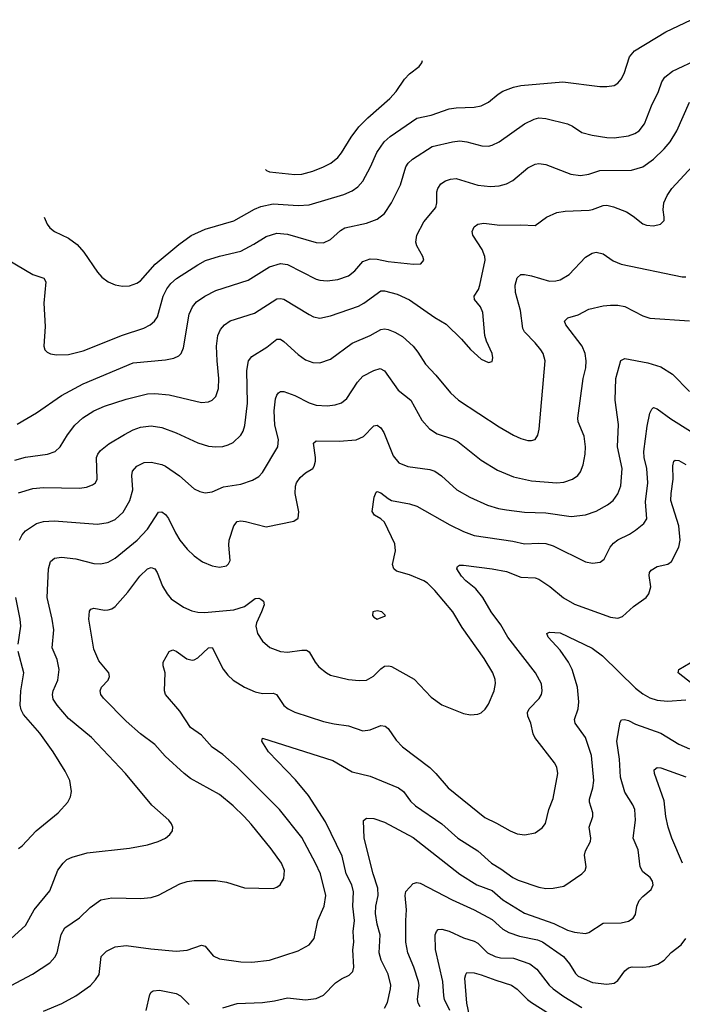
# Model space of a CAD drawing. Header units: inches. Extents: x 990586 to 1117858, y 769490 to 892071.
# Tile 61 of 248: x 1014017 to 1017710, y 872924 to 878410. Entities that reach past the tile are written whole.
import ezdxf

# ---------------------------------------------------------------- set-up
doc = ezdxf.new("R2010")
doc.units = ezdxf.units.IN
doc.header["$MEASUREMENT"] = 0
doc.layers.add('B0817', color=7, linetype='Continuous')

msp = doc.modelspace()

# ---------------------------------------------------------------- linework, layer by layer
at = {"layer": 'B0817', "color": 6}
for points, elevation in [([(1014153.9, 877310), (1014169.5, 877270), (1014185, 877250), (1014210.9, 877230), (1014290, 877192.2), (1014337.7, 877157.7), (1014374.4, 877114.4), (1014450, 877002.6), (1014474.9, 876974.9), (1014509.4, 876949.4), (1014550, 876932.7), (1014590, 876925.1), (1014630, 876927.3), (1014670, 876941.2), (1014690, 876955.5), (1014772.4, 877047.6), (1014903.3, 877156.7), (1014972.9, 877207.1), (1015050, 877243.1), (1015211.2, 877288.8), (1015325.5, 877354.5), (1015360.9, 877370), (1015430, 877383.4), (1015570, 877375.4), (1015630, 877378.3), (1015823.2, 877436.8), (1015870, 877456.3), (1015901.6, 877478.4), (1015930, 877511), (1015972.7, 877590), (1016008.1, 877670), (1016049.1, 877730), (1016081.6, 877758.4), (1016230, 877860.5), (1016310, 877877.9), (1016410, 877912.7), (1016450, 877918.6), (1016550, 877922.4), (1016590, 877929.2), (1016630, 877949.8), (1016684.4, 877995.6), (1016710, 878011.6), (1016770, 878033.7), (1016810, 878042.8), (1017043.8, 878063.8), (1017250, 878038.5), (1017290, 878037), (1017330, 878043.9), (1017350, 878055.8), (1017370, 878079.5), (1017385.7, 878110), (1017416.1, 878203.9), (1017443, 878237), (1017618.3, 878341.7), (1017759.3, 878410)], 4300), ([(1013950, 877073.5), (1014089.7, 876989.7), (1014152.2, 876970), (1014162.2, 876950), (1014151.7, 876830), (1014158.9, 876701.1), (1014150.8, 876590), (1014157.1, 876570), (1014170, 876557.7), (1014188.5, 876548.5), (1014222.5, 876542.5), (1014290, 876544.5), (1014370, 876564.3), (1014590, 876651.7), (1014708.9, 876691.1), (1014744.8, 876710), (1014769.3, 876730.7), (1014785.4, 876754.6), (1014817.5, 876870), (1014837, 876910), (1014859.2, 876940.8), (1014891.6, 876968.4), (1015010, 877044.8), (1015052.6, 877067.4), (1015130, 877093.2), (1015250, 877120.3), (1015321.4, 877158.6), (1015390, 877202.3), (1015450, 877219.8), (1015510, 877215.5), (1015670, 877167.6), (1015710, 877166.7), (1015750, 877185.4), (1015804.9, 877235.1), (1015830, 877250.7), (1015950, 877276.3), (1016010, 877298.3), (1016050.1, 877329.9), (1016090.1, 877389.9), (1016138.6, 877490), (1016170, 877590), (1016181.9, 877610), (1016206.8, 877633.2), (1016316.3, 877703.7), (1016430, 877729.8), (1016470, 877734.3), (1016509.1, 877729.1), (1016592.2, 877707.8), (1016630, 877706.2), (1016650, 877710.4), (1016690, 877730.1), (1016831.1, 877828.9), (1016884.2, 877855.8), (1016910, 877862.4), (1016950, 877858.9), (1017070, 877829.1), (1017097.6, 877817.6), (1017150, 877781.1), (1017206.9, 877766.9), (1017290, 877754.2), (1017330, 877752.6), (1017410, 877763.1), (1017444.9, 877775.1), (1017470, 877791.6), (1017500.3, 877830), (1017538.2, 877930), (1017577.6, 878010), (1017595.4, 878064.6), (1017612.1, 878090), (1017655.9, 878124.1), (1017806.5, 878193.5)], 4200), ([(1015386.5, 877575.1), (1015391.9, 877570), (1015410, 877562.2), (1015550, 877547.3), (1015590, 877548.8), (1015650, 877565.8), (1015710.4, 877590), (1015750.7, 877610), (1015790, 877642.2), (1015811.2, 877668.8), (1015863.9, 877756.1), (1015907.9, 877812.1), (1015957.5, 877862.5), (1016080.9, 877970), (1016115.7, 878010), (1016161.1, 878078.9), (1016190, 878108.3), (1016243.1, 878150), (1016258.5, 878170), (1016262.9, 878183.1)], 4400), ([(1014003.2, 876156.8), (1014110, 876218.8), (1014250, 876315.5), (1014370, 876380.5), (1014650, 876497.4), (1014830, 876515.4), (1014875.6, 876524.4), (1014903.4, 876536.6), (1014916.8, 876550), (1014930, 876581.6), (1014962, 876770), (1014980.2, 876810), (1015002.5, 876837.5), (1015048.8, 876870), (1015110, 876900.4), (1015290, 876959.1), (1015410, 877033.1), (1015470, 877051.2), (1015510, 877046.5), (1015670, 876965.1), (1015690, 876958.6), (1015730, 876954.9), (1015790, 876961.6), (1015850, 876982.9), (1015885.1, 877010), (1015930, 877062.6), (1015970, 877077.2), (1016010, 877076), (1016070, 877063.4), (1016211.9, 877048.1), (1016252.8, 877050), (1016269.9, 877070), (1016263.6, 877090), (1016229.9, 877150), (1016225.3, 877170), (1016230.4, 877210), (1016270, 877283.8), (1016335.8, 877364.2), (1016342.4, 877390), (1016342.5, 877450), (1016348.1, 877470), (1016365.2, 877494.8), (1016390, 877513), (1016418.2, 877521.8), (1016450, 877524.5), (1016570, 877488.4), (1016641.4, 877481.4), (1016690, 877484.7), (1016730, 877495.9), (1016766.3, 877513.7), (1016850, 877584.1), (1016890, 877605), (1016910, 877609.5), (1016950, 877603.4), (1017089.5, 877549.5), (1017142, 877542), (1017188.7, 877548.7), (1017250, 877570.4), (1017427.9, 877572.1), (1017490, 877590.7), (1017550, 877632.3), (1017609.7, 877690), (1017642.8, 877730), (1017679.9, 877790), (1017750, 877950.6)], 4100), ([(1013990, 875955.8), (1014050, 875971.5), (1014171.8, 875988.2), (1014215.6, 876004.4), (1014242.7, 876030), (1014282.7, 876097.3), (1014324.2, 876150), (1014369.3, 876190.7), (1014430, 876230), (1014490, 876256.6), (1014610, 876296.1), (1014730, 876324.8), (1014770, 876326.6), (1014850, 876319), (1015030, 876277.6), (1015070, 876281.1), (1015090, 876290.1), (1015110.2, 876310), (1015125.9, 876354.1), (1015127.6, 876410), (1015117.2, 876510), (1015114.4, 876590), (1015121.4, 876650), (1015135.9, 876684.1), (1015158.7, 876710), (1015190, 876731.8), (1015325.7, 876774.3), (1015450, 876854.1), (1015470, 876857.4), (1015490, 876853.5), (1015630, 876766.4), (1015654.6, 876754.6), (1015690, 876747.8), (1015750, 876759.3), (1015905.9, 876814.1), (1015934.8, 876830), (1016030, 876898.9), (1016050, 876899.8), (1016120.4, 876880.4), (1016190, 876849.6), (1016330, 876750.3), (1016393.8, 876713.8), (1016480.3, 876630), (1016530, 876573), (1016590, 876517.9), (1016630, 876500.5), (1016650, 876505.8), (1016654.8, 876525.2), (1016650.8, 876550), (1016618.3, 876618.3), (1016608.8, 876650), (1016598.1, 876778.1), (1016584.8, 876810), (1016551.9, 876850), (1016550.9, 876870), (1016573.6, 876906.4), (1016582.5, 876930), (1016612.3, 877070), (1016610, 877090), (1016594.8, 877130), (1016542.8, 877210), (1016538.3, 877230), (1016550, 877256.6), (1016570, 877270.4), (1016603.9, 877276.1), (1016694, 877266), (1016810, 877267.7), (1016890, 877263.2), (1016953.4, 877310), (1017010, 877335.4), (1017056.6, 877343.4), (1017190.7, 877349.3), (1017210, 877352.4), (1017270, 877375.2), (1017290, 877376.6), (1017327.6, 877367.6), (1017398.8, 877338.8), (1017436, 877316), (1017490, 877273.3), (1017510, 877264.5), (1017550, 877260.8), (1017588.6, 877270), (1017608.4, 877291.6), (1017609.9, 877310), (1017602.7, 877350), (1017607.4, 877390), (1017625.9, 877430), (1017652.3, 877470), (1017767, 877593)], 4000), ([(1014010, 875773.4), (1014090, 875797.9), (1014150, 875803.7), (1014350, 875799.2), (1014390, 875805.5), (1014422.5, 875817.5), (1014439.2, 875830), (1014449.7, 875850.3), (1014445.9, 875970), (1014452.7, 875990), (1014467.3, 876010), (1014513.4, 876046.6), (1014600.8, 876099.2), (1014650, 876125.2), (1014690, 876139.7), (1014750, 876146.4), (1014810, 876137.8), (1014890, 876108), (1015010, 876052.7), (1015070, 876034.1), (1015109.9, 876030.1), (1015150, 876032.6), (1015179.5, 876040.5), (1015206.1, 876053.9), (1015250, 876095.2), (1015262.4, 876117.6), (1015271.3, 876148.7), (1015286.2, 876273.8), (1015283.8, 876456.2), (1015291.5, 876508.5), (1015310, 876534.2), (1015393.9, 876586.1), (1015450, 876630.5), (1015470, 876630.5), (1015490, 876617.4), (1015570, 876544.7), (1015610, 876514.4), (1015650, 876499.4), (1015690, 876497.7), (1015750, 876517.6), (1015870, 876607.1), (1015970, 876649.6), (1016030, 876684.2), (1016050, 876687.1), (1016070, 876683.6), (1016108.6, 876668.6), (1016150, 876644.7), (1016209.5, 876590), (1016236.7, 876556.7), (1016279.2, 876490), (1016337.3, 876430), (1016418.8, 876330), (1016463.5, 876290), (1016690, 876141.3), (1016770, 876095.6), (1016810, 876076.3), (1016850, 876064.5), (1016870, 876064.4), (1016889.2, 876070.8), (1016905.4, 876094.6), (1016912.3, 876127.7), (1016945.5, 876510), (1016934.5, 876550), (1016922.4, 876570), (1016890.2, 876610), (1016831.5, 876670), (1016822.2, 876690), (1016807.6, 876790), (1016780.1, 876890), (1016779.3, 876930), (1016790, 876971.9), (1016810, 876989.4), (1016830, 876991.1), (1016870, 876983.7), (1016970, 876953.7), (1017005.4, 876954.6), (1017030, 876960.5), (1017079, 876990), (1017170, 877086.8), (1017207, 877110), (1017230, 877115.3), (1017270, 877104.8), (1017325.6, 877065.6), (1017370, 877047.7), (1017710, 876977.4), (1017730, 876977.5)], 3900), ([(1014015.5, 875510), (1014030, 875539.9), (1014050, 875562.2), (1014110, 875602.6), (1014150, 875614.2), (1014210, 875617.1), (1014450, 875598.4), (1014510, 875607.5), (1014550, 875625.5), (1014594.2, 875665.8), (1014631.8, 875730), (1014648.2, 875790), (1014642.5, 875870), (1014646.3, 875893.7), (1014670, 875922.2), (1014710, 875942.8), (1014750, 875944.6), (1014810, 875931.3), (1014830, 875922.5), (1014907.6, 875867.6), (1014990, 875795.3), (1015020.2, 875780.2), (1015050, 875773.1), (1015090, 875778.6), (1015153.8, 875806.2), (1015250, 875822.8), (1015315.3, 875844.7), (1015350, 875865), (1015370, 875887.2), (1015456.2, 876030), (1015460.3, 876070), (1015439, 876150), (1015435.1, 876230), (1015443.5, 876296.5), (1015450, 876317.2), (1015460.1, 876330), (1015470, 876337.4), (1015490, 876339.1), (1015550, 876315.4), (1015630, 876275.4), (1015670, 876262.7), (1015730, 876257.5), (1015776.1, 876263.9), (1015810, 876275.3), (1015841.3, 876298.7), (1015899.4, 876390), (1015930, 876424.3), (1015990, 876455.8), (1016026.1, 876466.1), (1016050, 876453.7), (1016126.3, 876346.3), (1016196.6, 876290), (1016257.7, 876177.7), (1016300.5, 876130), (1016343.3, 876103.3), (1016430, 876074), (1016459.2, 876059.2), (1016590, 875956.3), (1016680.8, 875900.8), (1016770, 875862.2), (1016870, 875840.2), (1017010, 875828.5), (1017050, 875833.2), (1017098.8, 875850), (1017127.7, 875870), (1017142.1, 875890), (1017157.4, 875930), (1017169.3, 875990), (1017171.3, 876030), (1017163.6, 876090), (1017129.7, 876170), (1017128.2, 876190), (1017158.4, 876410), (1017172.8, 876470), (1017174.8, 876510), (1017168, 876550), (1017152.3, 876590), (1017061.4, 876710), (1017053.4, 876730), (1017071.5, 876748.5), (1017130, 876765.7), (1017190, 876797.9), (1017270, 876816), (1017310, 876819.6), (1017350, 876819.4), (1017390, 876811.8), (1017490, 876759), (1017530, 876746.2), (1017750, 876732.2)], 3800), ([(1013969.4, 873290.6), (1014050, 873362.2), (1014098.2, 873450), (1014184.4, 873555.6), (1014229, 873671), (1014258.8, 873710), (1014280.7, 873730), (1014310, 873743.9), (1014392.8, 873767.2), (1014630, 873793.3), (1014730, 873812.2), (1014788.7, 873830), (1014828.9, 873850), (1014854.6, 873870), (1014869.2, 873890.8), (1014871.3, 873910), (1014863.9, 873930), (1014847.6, 873950), (1014754.1, 874034.1), (1014606.1, 874210), (1014416.6, 874410), (1014290, 874515.5), (1014225.6, 874590), (1014204.1, 874624.1), (1014199.3, 874650), (1014203.4, 874670), (1014229.5, 874730.5), (1014236.7, 874790), (1014225.6, 874845.6), (1014199, 874910), (1014207.9, 875010), (1014198.3, 875070), (1014169.8, 875190), (1014177.2, 875350), (1014188.6, 875391.4), (1014210.2, 875409.8), (1014250, 875414.6), (1014330, 875405.5), (1014430, 875379), (1014470, 875377.8), (1014510, 875387.1), (1014550, 875410), (1014672.3, 875510), (1014730, 875570.3), (1014790, 875665.3), (1014810, 875667), (1014830, 875652.9), (1014846, 875630), (1014884.9, 875550), (1014910, 875510.5), (1014950, 875460.4), (1014990, 875422.4), (1015036.8, 875390), (1015090, 875366.8), (1015130, 875359.6), (1015170, 875366.3), (1015181.7, 875378.3), (1015190, 875396.3), (1015182.8, 875482.8), (1015185, 875510), (1015211.2, 875590), (1015230, 875613.9), (1015250, 875618.1), (1015274.7, 875614.7), (1015390, 875583.8), (1015544.5, 875615.5), (1015568.3, 875631.7), (1015572.6, 875667.4), (1015551.9, 875770), (1015553.5, 875810), (1015559.9, 875830), (1015580.2, 875859.8), (1015610, 875884.9), (1015650.2, 875909.8), (1015658.1, 875921.9), (1015665.6, 875950), (1015665.7, 875970), (1015654.4, 876050), (1015670, 876063.4), (1015797.8, 876062.2), (1015891.7, 876068.3), (1015932.5, 876087.5), (1015990, 876146.9), (1016010, 876150.1), (1016030, 876135.9), (1016047.1, 876110), (1016099.1, 875979.1), (1016130, 875940.9), (1016179.5, 875919.5), (1016303, 875903), (1016330, 875894.7), (1016368.7, 875868.7), (1016453.9, 875790), (1016526.1, 875750), (1016624.3, 875704.3), (1016685.8, 875685.8), (1016730, 875678.1), (1016830, 875665.6), (1016950, 875661.6), (1017090, 875642), (1017170, 875650.3), (1017230, 875670.9), (1017293.9, 875706.1), (1017324, 875730), (1017350, 875767.5), (1017367, 875813), (1017374.1, 875910), (1017348.7, 876030), (1017354.2, 876154.2), (1017336.8, 876290), (1017339.3, 876410), (1017368.2, 876511.8), (1017390, 876521.6), (1017517.2, 876497.2), (1017590, 876476.5), (1017655.2, 876435.2), (1017750, 876338)], 3700), ([(1013970, 873029.3), (1014088.3, 873091.7), (1014185.2, 873154.8), (1014213.2, 873186.8), (1014225.3, 873210), (1014247.6, 873312.4), (1014268.3, 873350), (1014350, 873405.8), (1014410, 873463.9), (1014470, 873506.5), (1014530, 873517.1), (1014690, 873513.8), (1014750, 873518.8), (1014790, 873532.6), (1014910, 873594.3), (1014950, 873607.7), (1014990, 873613.1), (1015110, 873614.4), (1015170, 873604.3), (1015270, 873572.5), (1015430, 873569.7), (1015450, 873576.6), (1015468.6, 873590), (1015490, 873624.4), (1015493.7, 873670), (1015477.1, 873710), (1015419, 873790), (1015307.5, 873927.5), (1015267.7, 873970), (1015206.3, 874030), (1015130, 874092.1), (1014970, 874182.7), (1014933.4, 874210), (1014827, 874307), (1014770, 874370.6), (1014690, 874430.8), (1014610, 874502), (1014483.7, 874630), (1014468.9, 874650), (1014464.8, 874670), (1014473.8, 874690), (1014509.5, 874730), (1014516.7, 874750), (1014514.3, 874770), (1014458.3, 874838.3), (1014430, 874902.3), (1014402.8, 875070), (1014405.5, 875114.5), (1014413.9, 875126.1), (1014429.4, 875130.6), (1014490, 875120), (1014510, 875120.9), (1014530, 875126.7), (1014550, 875139.6), (1014620.5, 875219.5), (1014686.1, 875310), (1014730, 875350.3), (1014750, 875357), (1014770.7, 875350.7), (1014784, 875330), (1014813.2, 875253.2), (1014838.5, 875210), (1014862.2, 875182.2), (1014930, 875136.2), (1014975.9, 875115.9), (1015010, 875108.7), (1015047.6, 875107.6), (1015210, 875122.2), (1015270, 875141), (1015330, 875184.9), (1015350, 875187.1), (1015361.2, 875181.2), (1015376, 875170), (1015379, 875150), (1015365.6, 875110), (1015336.1, 875050), (1015332.9, 875030), (1015342.8, 874990), (1015370, 874947.2), (1015411.3, 874911.3), (1015470.1, 874890.1), (1015510, 874886.4), (1015590, 874897.9), (1015616.1, 874896.1), (1015630, 874887.1), (1015663.4, 874830), (1015684.4, 874804.4), (1015726.5, 874770), (1015750, 874758), (1015850, 874733.2), (1015910, 874727.1), (1015950, 874729.1), (1015988.6, 874751.4), (1016030, 874793.8), (1016050, 874807.3), (1016073.6, 874810), (1016090, 874805.5), (1016215.9, 874735.9), (1016310, 874635.6), (1016370, 874591.7), (1016490, 874544.3), (1016530, 874536.9), (1016570, 874540.4), (1016590, 874548.4), (1016612.3, 874567.7), (1016630, 874595.5), (1016661.7, 874670), (1016669, 874711), (1016666.7, 874733.3), (1016654.6, 874770), (1016606.7, 874850), (1016483.6, 875023.6), (1016431.4, 875110), (1016330.4, 875230), (1016290, 875269.5), (1016270, 875282.9), (1016190, 875315.9), (1016118.1, 875338.1), (1016101.7, 875350), (1016095, 875375), (1016111.1, 875450), (1016107.6, 875490), (1016050.1, 875610.1), (1016030, 875629.7), (1015994.5, 875650), (1015980.7, 875670), (1015993.5, 875750), (1016003.3, 875776.7), (1016010, 875781), (1016030, 875774), (1016070, 875741.2), (1016090, 875731), (1016190, 875712.8), (1016230, 875698.5), (1016414.7, 875594.7), (1016490, 875558.6), (1016550, 875536.1), (1016764.8, 875504.8), (1016830, 875488.8), (1016910, 875493.3), (1016950, 875490.6), (1016990, 875477.6), (1017170, 875388.8), (1017210, 875381.7), (1017252.1, 875387.9), (1017275.1, 875404.9), (1017308.1, 875470), (1017326.9, 875493.1), (1017350, 875511), (1017416.3, 875543.7), (1017450, 875565.8), (1017496.4, 875603.6), (1017511.8, 875628.2), (1017504.3, 875724.3), (1017518.4, 875830), (1017512.3, 875910), (1017497.2, 875970), (1017496.2, 876003.8), (1017515.1, 876144.9), (1017530, 876217.6), (1017540.4, 876239.6), (1017550, 876248.3), (1017570, 876242.4), (1017646.9, 876186.9), (1017850, 876058)], 3600), ([(1014150, 872885.9), (1014251.4, 872928.6), (1014329.5, 872970), (1014411, 873029), (1014440.5, 873059.5), (1014459.2, 873090), (1014471.2, 873190), (1014500.8, 873219.2), (1014550, 873243.6), (1014610, 873251.3), (1014747.6, 873232.4), (1014890, 873219.7), (1014950, 873225.5), (1015030, 873252.8), (1015050, 873246.9), (1015094.6, 873194.6), (1015130, 873176.3), (1015250, 873159.6), (1015310, 873157.7), (1015409.8, 873170), (1015570, 873222.1), (1015630, 873254.3), (1015658.9, 873290), (1015678.7, 873390), (1015714.2, 873470), (1015722.7, 873530), (1015693.8, 873650), (1015665.7, 873710), (1015590, 873853.8), (1015464.7, 874010), (1015230, 874244.6), (1015150, 874315.7), (1015090, 874356.7), (1015030, 874422.5), (1014970, 874466.8), (1014910, 874557.8), (1014829.4, 874649.4), (1014824.1, 874670), (1014827.1, 874770), (1014817.4, 874810), (1014817.6, 874830), (1014850.2, 874889.8), (1014870, 874899.6), (1014890, 874892.2), (1014948.5, 874848.5), (1014978.3, 874841.7), (1014990, 874842.8), (1015010, 874854.6), (1015070, 874910.6), (1015090, 874911.9), (1015150.4, 874790.4), (1015176.8, 874756.8), (1015206.2, 874730), (1015270, 874690), (1015330, 874665), (1015370, 874656.4), (1015430, 874657.4), (1015447.7, 874650), (1015490, 874589.4), (1015513.6, 874570), (1015550, 874550.9), (1015710, 874499.5), (1015770, 874486.2), (1015850, 874475.7), (1015930, 874447.8), (1015970, 874453.3), (1016030, 874476.8), (1016054, 874474), (1016070, 874461.3), (1016116.1, 874396.1), (1016150, 874359.2), (1016302.4, 874242.4), (1016336.7, 874210), (1016404.8, 874130), (1016610, 873963.8), (1016673.7, 873933.7), (1016750, 873890), (1016790, 873873.8), (1016832.3, 873867.7), (1016890, 873879.6), (1016930, 873907), (1016948, 873932), (1016965.9, 874010), (1016989.5, 874070), (1017015.7, 874210), (1017010, 874245.5), (1016997.8, 874270), (1016888.8, 874410), (1016879.5, 874430), (1016865.8, 874490), (1016849.2, 874530), (1016848.2, 874550), (1016856.8, 874570), (1016911.9, 874628.1), (1016924.8, 874650), (1016929.7, 874670), (1016925.1, 874710), (1016892.5, 874770), (1016737.2, 874970), (1016698.2, 875038.2), (1016644.9, 875110), (1016598.5, 875190), (1016558.6, 875238.6), (1016503.5, 875283.5), (1016479.2, 875310), (1016453.7, 875350), (1016457.7, 875362.3), (1016468.4, 875370), (1016490, 875370.7), (1016650, 875351.1), (1016730, 875335.1), (1016810, 875303.9), (1016890, 875300.9), (1016910, 875292.6), (1016972.1, 875252.1), (1017048, 875188), (1017110, 875154.1), (1017310, 875080.4), (1017350, 875075.4), (1017376.1, 875083.9), (1017438.9, 875141.1), (1017508, 875190), (1017522.9, 875210), (1017534.3, 875250), (1017526.1, 875313.9), (1017528.2, 875330), (1017537.5, 875342.5), (1017570, 875363.8), (1017630, 875377), (1017649.8, 875390.2), (1017691.4, 875470), (1017698.7, 875510), (1017690.4, 875590), (1017647.1, 875730), (1017648, 875770), (1017659.8, 875850), (1017656.7, 875923.3), (1017663.8, 875950), (1017670, 875956.5), (1017690, 875954.6), (1017730, 875932.4)], 3500), ([(1014008, 874930), (1014023.3, 875030), (1014019.9, 875070), (1013996.3, 875190)], 3800), ([(1015150, 872903.2), (1015230, 872928.3), (1015370, 872933), (1015437.6, 872942.4), (1015510, 872959.4), (1015610, 872948.4), (1015670, 872955.4), (1015710, 872973.9), (1015776.8, 873043.2), (1015810, 873065.9), (1015854.1, 873085.9), (1015873.7, 873106.3), (1015879.2, 873130), (1015873.6, 873226.4), (1015880.1, 873270), (1015876.4, 873330), (1015883.9, 873390), (1015874.4, 873470), (1015877.4, 873550), (1015867.7, 873590), (1015836.9, 873650), (1015814.3, 873750), (1015720.9, 873940.9), (1015627.3, 874087.3), (1015555.1, 874175.1), (1015404.5, 874330), (1015366.3, 874390), (1015370, 874406.7), (1015762.5, 874282.5), (1015870, 874218.4), (1015970, 874194.7), (1016129.3, 874129.3), (1016156.1, 874110), (1016195.6, 874055.6), (1016222.5, 874030), (1016369.2, 873929.2), (1016458.2, 873850), (1016570, 873778.3), (1016647.3, 873710), (1016699.4, 873679.4), (1016765.9, 873630), (1016795.1, 873615.1), (1016910, 873576.2), (1016950, 873569.3), (1016990, 873570.4), (1017050, 873582.4), (1017150.8, 873650), (1017168.4, 873670), (1017174, 873690), (1017164.6, 873755.4), (1017170, 873778), (1017198.3, 873830), (1017200.8, 873850), (1017191.5, 873910), (1017211.9, 873970), (1017212, 873990), (1017192.8, 874050), (1017192.4, 874067.6), (1017211.5, 874130), (1017216.8, 874170), (1017204.1, 874310), (1017170.2, 874410), (1017112.2, 874490), (1017109.2, 874510), (1017129.5, 874570), (1017134.4, 874610), (1017125.6, 874690), (1017096.1, 874790), (1017076.7, 874830), (1017030, 874897.9), (1016962.1, 874970), (1016954.5, 874990), (1016970, 874996.8), (1017030, 874993.5), (1017208.5, 874908.5), (1017265.4, 874865.4), (1017450, 874685.7), (1017490, 874653.9), (1017530, 874631.6), (1017570, 874618.8), (1017627.4, 874612.6), (1017730, 874620.9)], 3400), ([(1014010, 873792), (1014030, 873806.5), (1014108.8, 873891.2), (1014231.6, 873990), (1014284.5, 874050), (1014300.1, 874079.9), (1014306.2, 874110), (1014295.8, 874170), (1014270, 874222.7), (1014203.4, 874330), (1014130, 874435.3), (1014038, 874538), (1014024.5, 874564.5), (1014018.8, 874590), (1014022.8, 874670), (1014040.6, 874770), (1014007.7, 874890)], 3800), ([(1017765.5, 874710), (1017687.5, 874770), (1017690.6, 874790), (1017753.7, 874826.3)], 3400), ([(1016050, 872902.1), (1016066.5, 872933.5), (1016084.3, 873010), (1016084.8, 873030), (1016071.4, 873091.4), (1016031.8, 873170), (1016020.7, 873210), (1016026.6, 873310), (1016008.7, 873370), (1016000.4, 873430), (1016002.5, 873470), (1016014.2, 873530), (1016013.3, 873570), (1015986.4, 873650), (1015937.4, 873850), (1015932.6, 873947.4), (1015950, 873961.4), (1015990, 873958.6), (1016050, 873938.5), (1016210, 873853), (1016470, 873648.8), (1016565.8, 873590), (1016650, 873558), (1016710, 873505.2), (1016830, 873432.3), (1016993.4, 873373.4), (1017070, 873336.1), (1017110, 873325.1), (1017170, 873319.1), (1017190, 873324.6), (1017270, 873376.2), (1017370, 873377.2), (1017410, 873386.8), (1017436.9, 873403.1), (1017450, 873424), (1017457.1, 873470), (1017470, 873501.7), (1017490, 873525.3), (1017536, 873564), (1017547.3, 873590), (1017543.9, 873610), (1017530.5, 873630), (1017490, 873661.9), (1017475.3, 873690), (1017464.6, 873784.6), (1017435.9, 873850), (1017449.3, 873950), (1017445.4, 874010), (1017435.3, 874035.3), (1017390, 874106), (1017366.4, 874190), (1017360.7, 874290), (1017345.2, 874390), (1017364.6, 874495.4), (1017371.1, 874508.9), (1017388.8, 874511.2), (1017410, 874504.2), (1017450, 874485.4), (1017590, 874434.4), (1017690, 874372.4), (1017750, 874348)], 3300), ([(1017711, 873710), (1017651.6, 873850), (1017631.2, 873911.2), (1017618.3, 873970), (1017610, 874057), (1017555.9, 874210), (1017552.7, 874230), (1017570, 874242.6), (1017590, 874240.8), (1017730, 874192.1)], 3200), ([(1016249.4, 872909.4), (1016238.2, 872930), (1016235.1, 872950), (1016243.9, 873030), (1016240.6, 873050), (1016214.5, 873130), (1016181.3, 873210), (1016168.4, 873270), (1016168.6, 873390), (1016173.8, 873450), (1016165.2, 873530), (1016170, 873551.7), (1016210, 873596.7), (1016230, 873602.5), (1016250, 873598.1), (1016426.6, 873506.6), (1016550.4, 873450.4), (1016650, 873396.3), (1016710, 873342), (1016743, 873323), (1016803.6, 873303.6), (1016903, 873283), (1016931.5, 873271.5), (1017047.9, 873190), (1017080.6, 873150), (1017114.6, 873094.6), (1017130, 873079.9), (1017210, 873045.6), (1017290, 873036.6), (1017330, 873041), (1017350, 873056.3), (1017389.1, 873110.9), (1017410, 873127.6), (1017430, 873133.2), (1017490, 873130.3), (1017530, 873134.2), (1017573.3, 873146.7), (1017610, 873169.7), (1017648, 873212), (1017704.4, 873255.6), (1017730.1, 873289.9)], 3200), ([(1016413.7, 872890), (1016385.5, 872950), (1016380.4, 872970), (1016375.5, 873050), (1016333.9, 873230), (1016333.4, 873310), (1016339.4, 873330), (1016350, 873340.7), (1016370, 873341.9), (1016410, 873331.3), (1016490, 873293.8), (1016550, 873276.1), (1016570, 873264.5), (1016625.3, 873210), (1016666.3, 873190), (1016696.8, 873183.2), (1016770, 873180.4), (1016859.8, 873150), (1016898.7, 873118.7), (1016967.5, 873030), (1016990, 873010), (1017050, 872966.9), (1017150, 872905.1)], 3100), ([(1016525.8, 872850), (1016508.7, 872930), (1016498.4, 873070), (1016502.8, 873090), (1016510, 873100.2), (1016550, 873099.7), (1016590, 873088.6), (1016670, 873057.4), (1016757.8, 873030), (1016790, 873008.8), (1016847.6, 872950), (1016870, 872933.1), (1017019.3, 872839.3)], 3000), ([(1014721.8, 872890), (1014742.5, 872977.5), (1014749, 872991), (1014761, 872999), (1014796.9, 873003.1), (1014890, 872983.3), (1014912.5, 872970), (1014962.5, 872922.5)], 3400)]:
    msp.add_lwpolyline(points, dxfattribs=dict(at, elevation=elevation))
at = {"layer": 'B0817', "color": 6, "elevation": 3700}
msp.add_lwpolyline([(1016010, 875115.3), (1015986, 875110), (1015983.7, 875090), (1015990, 875081.2), (1016010, 875070.2), (1016050, 875086.7), (1016056.3, 875090), (1016036.3, 875110)], close=True, dxfattribs=at)

doc.saveas('drawing.dxf')
